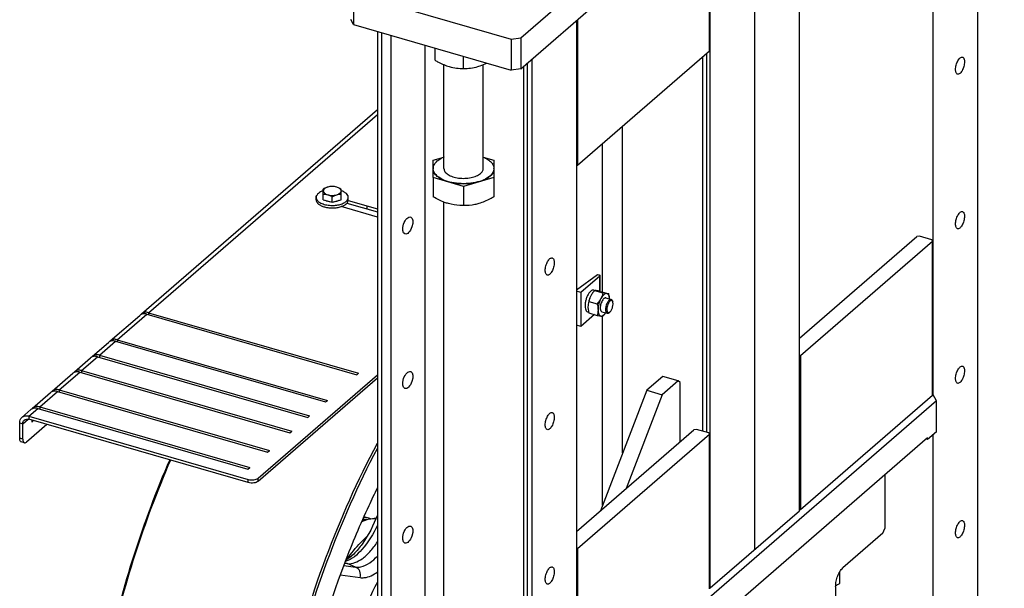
# Model space of a CAD drawing. Extents: x 0 to 594, y 0 to 420.
# Tile 45 of 93: x 443 to 499, y 224 to 256. Entities that reach past the tile are written whole.
import ezdxf

# ---------------------------------------------------------------- set-up
doc = ezdxf.new("R2010")
doc.units = 0
doc.header["$LTSCALE"] = 32.67
doc.layers.get('0').update_dxf_attribs({"linetype": 'CONTINUOUS'})
doc.layers.add('3_ALL_AXES', color=7, linetype='CONTINUOUS')
doc.layers.add('ASSI', color=7, linetype='CONTINUOUS')

msp = doc.modelspace()

# ---------------------------------------------------------------- linework, layer by layer
at = {"color": 7, "linetype": 'CONTINUOUS'}
for p, q in [((471.418, 254.653), (498.518, 278.123)), ((471.418, 252.921), (498.518, 276.391)), ((497.035, 214.821), (497.035, 275.106)), ((494.535, 234.643), (494.535, 272.941)), ((487.035, 228.148), (487.035, 266.446)), ((484.535, 225.983), (484.535, 264.281)), ((481.985, 253.912), (481.985, 262.073)), ((482.035, 223.818), (482.035, 262.116)), ((462.039, 257.13), (462.039, 255.398)), ((462.039, 257.13), (470.872, 254.58)), ((462.039, 255.398), (461.892, 255.671)), ((474.535, 255.621), (474.535, 192.728)), ((474.585, 255.664), (474.585, 247.504)), ((462.039, 255.398), (470.872, 252.848)), ((463.375, 255.012), (463.375, 187.174)), ((470.872, 254.58), (471.418, 254.653)), ((470.872, 254.58), (470.872, 252.848)), ((471.418, 254.653), (471.418, 252.921)), ((481.985, 253.912), (474.585, 247.504)), ((472.035, 253.456), (472.035, 184.674)), ((481.607, 253.585), (481.607, 232.602)), ((467.105, 247.325), (467.105, 253.146)), ((469.305, 247.325), (469.305, 253.146)), ((471.418, 252.921), (470.872, 252.848)), ((471.592, 184.917), (471.592, 253.072)), ((466.505, 247.798), (467.099, 247.97)), ((469.311, 247.97), (469.905, 247.798)), ((466.505, 247.325), (466.505, 247.798)), ((466.505, 246.817), (466.505, 247.308)), ((469.905, 247.798), (469.905, 247.325)), ((469.905, 247.308), (469.905, 246.817)), ((474.585, 247.504), (474.535, 247.497)), ((468.205, 246.326), (466.505, 246.817)), ((469.905, 246.817), (468.205, 246.326)), ((459.942, 245.568), (459.942, 245.706)), ((461.742, 245.568), (461.742, 245.706)), ((460.342, 245.579), (460.842, 245.435)), ((460.842, 245.435), (461.342, 245.579)), ((461.666, 245.388), (463.375, 244.894)), ((487.035, 237.808), (493.619, 243.51)), ((493.756, 243.529), (493.619, 243.51)), ((494.449, 243.329), (493.756, 243.529)), ((487.085, 236.852), (494.485, 243.26)), ((494.485, 243.26), (494.449, 243.329)), ((494.485, 234.6), (494.485, 243.26)), ((474.535, 240.532), (475.714, 241.387)), ((475.845, 241.297), (474.779, 240.374)), ((475.714, 241.387), (475.821, 241.35)), ((475.856, 240.445), (475.856, 241.317)), ((474.779, 240.374), (474.535, 240.457)), ((474.779, 240.374), (474.779, 238.468)), ((476.177, 240.071), (476.478, 239.984)), ((476.544, 239.913), (476.565, 239.862)), ((475.549, 239.135), (474.779, 238.468)), ((475.956, 239.302), (476.256, 239.215)), ((476.35, 239.239), (476.395, 239.272)), ((476.395, 239.272), (476.41, 239.284)), ((474.779, 238.468), (474.535, 238.552)), ((487.035, 236.845), (487.085, 236.852)), ((487.085, 236.852), (487.085, 228.191)), ((456.685, 229.794), (463.375, 235.588)), ((479.372, 235.672), (478.472, 234.893)), ((480.238, 235.422), (479.338, 234.643)), ((480.238, 235.422), (479.372, 235.672)), ((480.338, 235.335), (480.238, 235.422)), ((480.338, 232.009), (480.338, 235.335)), ((478.472, 234.893), (475.874, 228.143)), ((479.338, 234.643), (477.318, 229.393)), ((478.472, 234.893), (479.338, 234.643)), ((494.485, 234.6), (487.085, 228.191)), ((494.485, 234.658), (494.535, 234.643)), ((494.718, 234.302), (494.535, 234.643)), ((494.718, 234.302), (475.218, 217.414)), ((494.718, 232.57), (494.718, 234.302)), ((443.494, 232.158), (443.494, 233.024)), ((444.844, 232.981), (443.694, 231.985)), ((456.138, 229.721), (443.841, 233.271)), ((443.994, 233.226), (443.994, 233.111)), ((444.094, 233.197), (443.994, 233.111)), ((474.535, 226.983), (481.119, 232.685)), ((474.585, 226.026), (481.985, 232.435)), ((481.256, 232.703), (481.119, 232.685)), ((481.949, 232.503), (481.256, 232.703)), ((481.985, 232.435), (481.949, 232.503)), ((481.985, 223.775), (481.985, 232.435)), ((494.718, 232.57), (494.218, 232.137)), ((494.535, 215.543), (494.535, 232.411)), ((443.583, 231.947), (443.41, 231.997)), ((494.218, 232.223), (475.718, 216.202)), ((494.218, 232.137), (494.143, 232.158)), ((494.218, 232.137), (494.218, 232.223)), ((491.813, 230.14), (491.813, 227.144)), ((482.035, 223.818), (487.035, 228.148)), ((487.085, 228.191), (487.035, 228.185)), ((491.713, 226.884), (489.463, 224.936)), ((491.713, 226.884), (491.813, 227.144)), ((474.535, 226.02), (474.585, 226.026)), ((474.585, 226.026), (474.585, 217.366)), ((461.538, 225.202), (461.686, 225.182)), ((481.985, 223.832), (482.035, 223.818)), ((489.063, 223.897), (489.063, 217.123))]:
    msp.add_line(p, q, dxfattribs=at)
at = {"color": 9, "linetype": 'CONTINUOUS'}
for p, q in [((463.618, 187.103), (463.618, 254.942)), ((464.148, 187.163), (464.148, 254.789)), ((466.024, 254.248), (466.024, 188.524)), ((481.832, 253.78), (481.832, 232.537)), ((467.082, 253.155), (467.082, 247.965)), ((471.792, 184.744), (471.792, 253.245)), ((450.541, 239.246), (463.375, 250.361)), ((477.122, 231.386), (477.122, 249.701)), ((475.998, 240.406), (475.998, 248.727)), ((462.774, 245.241), (462.774, 245.068)), ((467.082, 245.453), (467.082, 188.644)), ((475.845, 240.447), (475.845, 241.297)), ((448.791, 237.731), (450.441, 239.16)), ((450.541, 239.246), (450.541, 239.131)), ((475.998, 228.463), (475.998, 239.05)), ((447.791, 236.865), (448.691, 237.644)), ((448.791, 237.731), (448.791, 237.615)), ((447.791, 236.865), (447.791, 236.749)), ((446.791, 235.999), (447.691, 236.778)), ((445.541, 234.916), (446.691, 235.912)), ((446.791, 235.999), (446.791, 235.883)), ((444.441, 233.963), (445.441, 234.83)), ((445.541, 234.916), (445.541, 234.801)), ((443.841, 233.444), (444.341, 233.877)), ((444.441, 233.963), (444.441, 233.848)), ((443.321, 233.074), (443.494, 233.024)), ((443.494, 233.024), (443.791, 233.281)), ((443.841, 233.444), (443.841, 233.271)), ((443.494, 232.158), (443.321, 232.208)), ((456.138, 229.721), (456.138, 229.894)), ((456.685, 229.794), (456.685, 229.967)), ((461.686, 225.182), (461.54, 225.206)), ((461.49, 225.076), (462.149, 224.988)), ((462.149, 224.988), (461.686, 225.182)), ((461.286, 224.547), (462.413, 224.396))]:
    msp.add_line(p, q, dxfattribs=at)
at = {"color": 3, "linetype": 'CONTINUOUS'}
for p, q in [((450.148, 239.18), (463.375, 250.635)), ((463.375, 244.606), (461.34, 245.193)), ((461.74, 245.54), (463.375, 245.068)), ((448.398, 237.665), (450.048, 239.094)), ((450.441, 239.16), (462.219, 235.76)), ((450.541, 239.246), (462.319, 235.846)), ((447.398, 236.799), (448.298, 237.578)), ((448.691, 237.644), (460.469, 234.244)), ((448.791, 237.731), (460.569, 234.331)), ((447.791, 236.865), (459.569, 233.465)), ((446.398, 235.933), (447.298, 236.712)), ((447.691, 236.778), (459.469, 233.378)), ((445.148, 234.85), (446.298, 235.846)), ((446.691, 235.912), (458.469, 232.512)), ((446.791, 235.999), (458.569, 232.599)), ((456.685, 229.967), (463.375, 235.761)), ((462.219, 235.76), (462.319, 235.846)), ((444.048, 233.897), (445.048, 234.763)), ((445.441, 234.83), (457.219, 231.43)), ((445.541, 234.916), (457.319, 231.516)), ((460.469, 234.244), (460.569, 234.331)), ((443.448, 233.378), (443.948, 233.811)), ((444.341, 233.877), (456.119, 230.477)), ((444.441, 233.963), (456.219, 230.563)), ((443.321, 232.208), (443.321, 233.074)), ((443.841, 233.444), (456.138, 229.894)), ((459.469, 233.378), (459.569, 233.465)), ((458.469, 232.512), (458.569, 232.599)), ((457.219, 231.43), (457.319, 231.516)), ((456.119, 230.477), (456.219, 230.563))]:
    msp.add_line(p, q, dxfattribs=at)
at = {"color": 7, "linetype": 'CONTINUOUS'}
for centre, radius, start, end in [((467.857, 246.201), 1.925, 113.007, 113.2169), ((468.554, 246.202), 1.924, 66.8084, 66.9833), ((466.931, 247.325), 0.426, 177.274, 180.0015), ((466.931, 247.325), 0.425, 180.0027, 182.3274), ((466.932, 247.325), 0.427, 182.3293, 185.444), ((469.48, 247.325), 0.426, 357.274, 0.0015), ((460.839, 246.999), 1.742, 264.8629, 265.194), ((462.569, 226.181), 1.472, 84.3656, 90.9224), ((462.51, 226.356), 1.419, 73.9764, 86.3893), ((462.517, 226.384), 1.39, 70.3324, 73.897), ((512.673, 205.648), 54.752, 159.0346, 167.8324)]:
    msp.add_arc(centre, radius, start, end, dxfattribs=at)
at = {"color": 3, "linetype": 'CONTINUOUS'}
for centre in [(450.371, 238.922), (448.621, 237.407), (447.621, 236.541), (446.621, 235.675), (445.371, 234.592), (444.271, 233.64)]:
    msp.add_arc(centre, 0.341, 130.9279, 142.0972, dxfattribs=at)
at = {"color": 7, "linetype": 'CONTINUOUS'}
for points, knots in [([(466.733, 247.75), (466.758, 247.771), (466.87, 247.859), (466.997, 247.927), (467.098, 247.97)], [0, 0, 0, 0, 0.22926, 1, 1, 1, 1]), ([(469.311, 247.97), (469.398, 247.933), (469.556, 247.852), (469.749, 247.696), (469.875, 247.52), (469.905, 247.387), (469.905, 247.325)], [0, 0, 0, 0, 0.307353, 0.572395, 0.798505, 1, 1, 1, 1]), ([(467.355, 246.571), (467.235, 246.606), (467.014, 246.688), (466.739, 246.859), (466.553, 247.066), (466.505, 247.232), (466.505, 247.308)], [0, 0, 0, 0, 0.316027, 0.586256, 0.809352, 1, 1, 1, 1]), ([(466.506, 247.345), (466.509, 247.418), (466.56, 247.575), (466.669, 247.694), (466.733, 247.75)], [0, 0, 0, 0, 0.461427, 1, 1, 1, 1]), ([(469.678, 246.9), (469.576, 246.812), (469.315, 246.663), (468.861, 246.526), (468.344, 246.464), (467.813, 246.484), (467.32, 246.583), (466.911, 246.753), (466.616, 246.981), (466.516, 247.189), (466.507, 247.284)], [0, 0, 0, 0, 0.112997, 0.24802, 0.397061, 0.549133, 0.692675, 0.817797, 0.919055, 1, 1, 1, 1]), ([(467.105, 247.325), (467.105, 247.263), (467.158, 247.124), (467.343, 246.969), (467.605, 246.853), (467.927, 246.783), (468.276, 246.767), (468.618, 246.805), (468.918, 246.894), (469.091, 246.992), (469.158, 247.05)], [0, 0, 0, 0, 0.079754, 0.178847, 0.30257, 0.445946, 0.598911, 0.749432, 0.885957, 1, 1, 1, 1]), ([(469.158, 247.05), (469.201, 247.088), (469.274, 247.169), (469.305, 247.276), (469.305, 247.325)], [0, 0, 0, 0, 0.539219, 1, 1, 1, 1]), ([(469.905, 247.308), (469.905, 247.232), (469.857, 247.066), (469.745, 246.941), (469.678, 246.883)], [0, 0, 0, 0, 0.460789, 1, 1, 1, 1]), ([(469.905, 247.305), (469.901, 247.232), (469.85, 247.075), (469.742, 246.956), (469.678, 246.9)], [0, 0, 0, 0, 0.461427, 1, 1, 1, 1]), ([(469.678, 246.883), (469.639, 246.849), (469.451, 246.71), (469.23, 246.622), (469.055, 246.571)], [0, 0, 0, 0, 0.220798, 1, 1, 1, 1]), ([(469.055, 246.571), (468.781, 246.492), (468.205, 246.423), (467.63, 246.492), (467.355, 246.571)], [0, 0, 0, 0, 0.5, 1, 1, 1, 1]), ([(460.063, 245.931), (460.027, 245.901), (459.981, 245.848), (459.948, 245.767), (459.942, 245.726), (459.942, 245.706)], [0, 0, 0, 0, 0.537297, 0.774159, 1, 1, 1, 1]), ([(459.942, 245.706), (459.942, 245.68), (459.952, 245.625), (459.995, 245.547), (460.064, 245.476), (460.154, 245.413), (460.265, 245.358), (460.441, 245.297), (460.584, 245.272), (460.683, 245.263)], [0, 0, 0, 0, 0.0852, 0.177492, 0.28182, 0.400455, 0.533514, 0.679595, 1, 1, 1, 1]), ([(460.342, 246.08), (460.288, 246.062), (460.19, 246.022), (460.1, 245.964), (460.063, 245.931)], [0, 0, 0, 0, 0.535486, 1, 1, 1, 1]), ([(461.742, 245.706), (461.742, 245.725), (461.738, 245.763), (461.708, 245.839), (461.634, 245.93), (461.504, 246.018), (461.4, 246.061), (461.342, 246.08)], [0, 0, 0, 0, 0.095607, 0.195343, 0.418978, 0.687007, 1, 1, 1, 1]), ([(461.622, 245.481), (461.657, 245.512), (461.704, 245.564), (461.737, 245.646), (461.742, 245.687), (461.742, 245.706)], [0, 0, 0, 0, 0.537297, 0.774159, 1, 1, 1, 1]), ([(459.942, 245.568), (459.942, 245.547), (459.948, 245.505), (459.974, 245.445), (460.015, 245.387), (460.093, 245.312), (460.228, 245.232), (460.423, 245.164), (460.647, 245.123), (460.884, 245.113), (461.118, 245.134), (461.269, 245.169), (461.34, 245.193)], [0, 0, 0, 0, 0.038301, 0.078581, 0.122423, 0.170842, 0.282641, 0.413404, 0.558093, 0.709481, 0.859431, 1, 1, 1, 1]), ([(460.46, 245.545), (460.501, 245.521), (460.598, 245.483), (460.7, 245.465), (460.755, 245.46)], [0, 0, 0, 0, 0.465346, 1, 1, 1, 1]), ([(460.693, 245.263), (460.783, 245.255), (460.963, 245.254), (461.219, 245.29), (461.443, 245.362), (461.571, 245.438), (461.622, 245.481)], [0, 0, 0, 0, 0.27919, 0.54979, 0.794232, 1, 1, 1, 1]), ([(460.93, 245.46), (460.985, 245.465), (461.087, 245.483), (461.183, 245.521), (461.224, 245.545)], [0, 0, 0, 0, 0.534575, 1, 1, 1, 1]), ([(461.34, 245.193), (461.395, 245.211), (461.494, 245.252), (461.584, 245.31), (461.622, 245.343)], [0, 0, 0, 0, 0.535665, 1, 1, 1, 1]), ([(461.622, 245.343), (461.657, 245.373), (461.704, 245.426), (461.737, 245.507), (461.742, 245.548), (461.742, 245.568)], [0, 0, 0, 0, 0.537297, 0.774159, 1, 1, 1, 1]), ([(475.856, 241.317), (475.856, 241.32), (475.851, 241.337), (475.834, 241.346), (475.821, 241.35)], [0, 0, 0, 0, 0.198294, 1, 1, 1, 1]), ([(475.845, 241.297), (475.847, 241.299), (475.852, 241.304), (475.856, 241.312), (475.856, 241.317)], [0, 0, 0, 0, 0.284836, 1, 1, 1, 1]), ([(476.067, 240.033), (476.042, 240.012), (475.997, 239.957), (475.943, 239.859), (475.9, 239.744), (475.873, 239.624), (475.863, 239.51), (475.871, 239.424), (475.89, 239.369), (475.907, 239.337), (475.929, 239.314), (475.947, 239.304), (475.956, 239.302)], [0, 0, 0, 0, 0.117419, 0.258295, 0.412614, 0.567949, 0.711707, 0.833321, 0.883931, 0.927644, 0.965548, 1, 1, 1, 1]), ([(476.177, 240.071), (476.169, 240.073), (476.151, 240.075), (476.123, 240.069), (476.094, 240.054), (476.076, 240.041), (476.067, 240.033)], [0, 0, 0, 0, 0.211164, 0.440512, 0.701182, 1, 1, 1, 1]), ([(476.367, 239.946), (476.343, 239.925), (476.298, 239.87), (476.244, 239.772), (476.201, 239.658), (476.173, 239.538), (476.164, 239.424), (476.172, 239.338), (476.19, 239.282), (476.211, 239.242), (476.238, 239.221), (476.256, 239.215)], [0, 0, 0, 0, 0.117541, 0.258554, 0.413027, 0.568516, 0.712415, 0.834147, 0.884805, 0.928559, 1, 1, 1, 1]), ([(476.41, 239.89), (476.385, 239.868), (476.338, 239.807), (476.285, 239.7), (476.248, 239.577), (476.232, 239.456), (476.238, 239.363), (476.257, 239.305), (476.276, 239.273), (476.301, 239.253), (476.344, 239.243), (476.377, 239.259), (476.395, 239.272)], [0, 0, 0, 0, 0.127895, 0.283472, 0.450137, 0.60854, 0.741347, 0.794905, 0.839808, 0.878194, 0.914498, 1, 1, 1, 1]), ([(476.478, 239.984), (476.461, 239.989), (476.418, 239.984), (476.384, 239.961), (476.367, 239.946)], [0, 0, 0, 0, 0.438658, 1, 1, 1, 1]), ([(476.537, 239.906), (476.53, 239.913), (476.511, 239.925), (476.478, 239.927), (476.442, 239.915), (476.421, 239.899), (476.41, 239.89)], [0, 0, 0, 0, 0.224354, 0.444857, 0.696538, 1, 1, 1, 1]), ([(476.41, 239.284), (476.427, 239.298), (476.459, 239.334), (476.515, 239.424), (476.565, 239.557), (476.588, 239.696), (476.584, 239.799), (476.573, 239.843), (476.565, 239.862)], [0, 0, 0, 0, 0.105366, 0.229161, 0.50892, 0.783596, 0.901616, 1, 1, 1, 1]), ([(476.544, 239.913), (476.537, 239.93), (476.521, 239.96), (476.492, 239.98), (476.478, 239.984)], [0, 0, 0, 0, 0.549134, 1, 1, 1, 1]), ([(476.565, 239.862), (476.564, 239.866), (476.556, 239.882), (476.546, 239.897), (476.537, 239.906)], [0, 0, 0, 0, 0.275314, 1, 1, 1, 1]), ([(476.256, 239.215), (476.27, 239.211), (476.305, 239.212), (476.335, 239.229), (476.35, 239.239)], [0, 0, 0, 0, 0.450794, 1, 1, 1, 1]), ([(443.494, 233.024), (443.494, 233.063), (443.507, 233.139), (443.552, 233.203), (443.579, 233.227)], [0, 0, 0, 0, 0.52, 1, 1, 1, 1]), ([(443.579, 233.227), (443.611, 233.255), (443.7, 233.294), (443.794, 233.284), (443.841, 233.271)], [0, 0, 0, 0, 0.473538, 1, 1, 1, 1]), ([(443.494, 232.158), (443.494, 232.132), (443.498, 232.057), (443.533, 231.962), (443.583, 231.947)], [0, 0, 0, 0, 0.336992, 1, 1, 1, 1]), ([(443.583, 231.947), (443.6, 231.942), (443.643, 231.946), (443.677, 231.97), (443.694, 231.985)], [0, 0, 0, 0, 0.438681, 1, 1, 1, 1]), ([(458.345, 218.492), (458.916, 220.868), (460.318, 225.461), (462.266, 229.854), (463.372, 231.923)], [0, 0, 0, 0, 0.510141, 1, 1, 1, 1]), ([(458.475, 218.459), (459.033, 220.786), (460.402, 225.289), (462.298, 229.601), (463.373, 231.637)], [0, 0, 0, 0, 0.509681, 1, 1, 1, 1]), ([(451.73, 230.996), (450.226, 227.529), (447.975, 220.475), (447.02, 213.114), (447.02, 209.533)], [0, 0, 0, 0, 0.513433, 1, 1, 1, 1]), ([(451.773, 230.983), (450.272, 227.518), (448.022, 220.468), (447.063, 213.112), (447.057, 209.531)], [0, 0, 0, 0, 0.513289, 1, 1, 1, 1]), ([(456.685, 229.794), (456.655, 229.768), (456.575, 229.727), (456.391, 229.684), (456.236, 229.693), (456.138, 229.721)], [0, 0, 0, 0, 0.208987, 0.463339, 1, 1, 1, 1]), ([(463.372, 229.423), (463.206, 229.088), (462.549, 227.715), (461.957, 226.311), (461.546, 225.238)], [0, 0, 0, 0, 0.245306, 1, 1, 1, 1]), ([(463.375, 227.904), (463.152, 227.334), (462.765, 226.554), (462.104, 225.745), (461.768, 225.467), (461.606, 225.378)], [0, 0, 0, 0, 0.587673, 0.822731, 1, 1, 1, 1]), ([(462.519, 227.596), (462.582, 227.617), (462.834, 227.688), (463.098, 227.717), (463.292, 227.709)], [0, 0, 0, 0, 0.256233, 1, 1, 1, 1]), ([(461.686, 225.182), (461.973, 225.144), (462.473, 225.367), (462.986, 225.858), (463.248, 226.202), (463.376, 226.395)], [0, 0, 0, 0, 0.404045, 0.677853, 1, 1, 1, 1]), ([(489.063, 223.897), (489.063, 223.994), (489.087, 224.196), (489.17, 224.485), (489.293, 224.74), (489.403, 224.883), (489.463, 224.936)], [0, 0, 0, 0, 0.257439, 0.531618, 0.788882, 1, 1, 1, 1])]:
    msp.add_open_spline(points, degree=3, knots=knots, dxfattribs=at)
at = {"color": 3, "linetype": 'CONTINUOUS'}
for points, knots in [([(459.966, 245.808), (459.959, 245.801), (459.937, 245.776), (459.923, 245.742), (459.923, 245.718)], [0, 0, 0, 0, 0.280223, 1, 1, 1, 1]), ([(459.923, 245.718), (459.923, 245.702), (459.928, 245.68), (459.939, 245.661), (459.942, 245.656)], [0, 0, 0, 0, 0.734505, 1, 1, 1, 1]), ([(450.441, 239.16), (450.371, 239.18), (450.23, 239.195), (450.097, 239.136), (450.048, 239.094)], [0, 0, 0, 0, 0.526462, 1, 1, 1, 1]), ([(450.541, 239.246), (450.471, 239.266), (450.33, 239.281), (450.197, 239.223), (450.148, 239.18)], [0, 0, 0, 0, 0.526462, 1, 1, 1, 1]), ([(448.691, 237.644), (448.621, 237.664), (448.48, 237.679), (448.347, 237.621), (448.298, 237.578)], [0, 0, 0, 0, 0.526462, 1, 1, 1, 1]), ([(448.791, 237.731), (448.721, 237.751), (448.58, 237.766), (448.447, 237.707), (448.398, 237.665)], [0, 0, 0, 0, 0.526462, 1, 1, 1, 1]), ([(447.691, 236.778), (447.621, 236.798), (447.48, 236.813), (447.347, 236.755), (447.298, 236.712)], [0, 0, 0, 0, 0.526462, 1, 1, 1, 1]), ([(447.791, 236.865), (447.721, 236.885), (447.58, 236.9), (447.447, 236.841), (447.398, 236.799)], [0, 0, 0, 0, 0.526462, 1, 1, 1, 1]), ([(446.691, 235.912), (446.621, 235.932), (446.48, 235.947), (446.347, 235.888), (446.298, 235.846)], [0, 0, 0, 0, 0.526462, 1, 1, 1, 1]), ([(446.791, 235.999), (446.721, 236.019), (446.58, 236.034), (446.447, 235.975), (446.398, 235.933)], [0, 0, 0, 0, 0.526462, 1, 1, 1, 1]), ([(445.441, 234.83), (445.371, 234.85), (445.23, 234.864), (445.097, 234.806), (445.048, 234.763)], [0, 0, 0, 0, 0.526462, 1, 1, 1, 1]), ([(445.541, 234.916), (445.471, 234.936), (445.33, 234.951), (445.197, 234.893), (445.148, 234.85)], [0, 0, 0, 0, 0.526462, 1, 1, 1, 1]), ([(444.341, 233.877), (444.271, 233.897), (444.13, 233.912), (443.997, 233.853), (443.948, 233.811)], [0, 0, 0, 0, 0.526462, 1, 1, 1, 1]), ([(444.441, 233.963), (444.371, 233.983), (444.23, 233.998), (444.097, 233.94), (444.048, 233.897)], [0, 0, 0, 0, 0.526462, 1, 1, 1, 1]), ([(443.321, 233.074), (443.321, 233.133), (443.34, 233.247), (443.407, 233.343), (443.448, 233.378)], [0, 0, 0, 0, 0.520001, 1, 1, 1, 1]), ([(443.448, 233.378), (443.497, 233.42), (443.63, 233.479), (443.771, 233.464), (443.841, 233.444)], [0, 0, 0, 0, 0.473538, 1, 1, 1, 1]), ([(443.41, 231.997), (443.396, 232.001), (443.359, 232.026), (443.327, 232.104), (443.321, 232.17), (443.321, 232.208)], [0, 0, 0, 0, 0.18117, 0.528711, 1, 1, 1, 1]), ([(456.138, 229.894), (456.236, 229.866), (456.391, 229.858), (456.575, 229.9), (456.655, 229.941), (456.685, 229.967)], [0, 0, 0, 0, 0.536661, 0.791013, 1, 1, 1, 1])]:
    msp.add_open_spline(points, degree=3, knots=knots, dxfattribs=at)
at = {"color": 9, "linetype": 'CONTINUOUS'}
for points, knots in [([(463.292, 227.705), (463.227, 227.706), (462.95, 227.692), (462.678, 227.61), (462.484, 227.525)], [0, 0, 0, 0, 0.23503, 1, 1, 1, 1]), ([(463.376, 227.325), (463.144, 226.842), (462.677, 226.054), (461.943, 225.409), (461.576, 225.3)], [0, 0, 0, 0, 0.583432, 1, 1, 1, 1]), ([(461.658, 225.414), (461.747, 225.54), (462.088, 225.996), (462.474, 226.421), (462.787, 226.695)], [0, 0, 0, 0, 0.270146, 1, 1, 1, 1]), ([(462.149, 224.988), (462.244, 224.975), (462.721, 225.004), (463.119, 225.33), (463.375, 225.598)], [0, 0, 0, 0, 0.20518, 1, 1, 1, 1]), ([(462.413, 224.396), (462.443, 224.511), (462.429, 224.76), (462.252, 224.945), (462.149, 224.988)], [0, 0, 0, 0, 0.516009, 1, 1, 1, 1]), ([(462.413, 224.396), (462.488, 224.386), (462.834, 224.385), (463.159, 224.554), (463.375, 224.712)], [0, 0, 0, 0, 0.220218, 1, 1, 1, 1]), ([(463.375, 224.143), (462.635, 222.76), (461.543, 219.835), (461.066, 216.743), (461.064, 215.218)], [0, 0, 0, 0, 0.506827, 1, 1, 1, 1])]:
    msp.add_open_spline(points, degree=3, knots=knots, dxfattribs=at)
at = {"layer": '3_ALL_AXES', "color": 7, "linetype": 'CONTINUOUS'}
for p, q in [((466.605, 253.395), (466.605, 254.08)), ((468.205, 252.934), (468.205, 253.618)), ((466.505, 246.817), (466.505, 245.736)), ((469.905, 246.817), (469.905, 245.736)), ((468.205, 246.326), (468.205, 245.245)), ((460.342, 245.579), (460.342, 246.176)), ((460.842, 245.435), (460.842, 245.743)), ((461.342, 245.579), (461.342, 246.176)), ((475.507, 240.509), (475.591, 240.484)), ((475.554, 240.484), (476.016, 240.351)), ((475.879, 240.441), (476.341, 240.307)), ((475.229, 239.878), (475.691, 239.744)), ((475.154, 239.289), (475.218, 239.27)), ((475.229, 239.228), (475.691, 239.094)), ((489.305, 224.08), (489.305, 224.743))]:
    msp.add_line(p, q, dxfattribs=at)
msp.add_arc((476.319, 239.671), 1.11, 147.7629, 151.7868, dxfattribs=at)
for centre in [(465.077, 244.129), (465.077, 235.469), (465.077, 226.808)]:
    msp.add_ellipse(centre, major_axis=(0.164, 0.473), ratio=0.491924, dxfattribs=at)
for points, knots in [([(466.605, 253.395), (466.67, 253.358), (466.926, 253.217), (467.196, 253.101), (467.405, 253.041)], [0, 0, 0, 0, 0.255822, 1, 1, 1, 1]), ([(495.785, 252.873), (495.785, 252.958), (495.806, 253.089), (495.86, 253.253), (495.913, 253.367), (495.974, 253.462), (496.04, 253.531), (496.107, 253.573), (496.155, 253.576), (496.174, 253.57)], [0, 0, 0, 0, 0.296332, 0.451707, 0.599644, 0.731963, 0.842657, 0.92992, 1, 1, 1, 1]), ([(496.174, 253.57), (496.192, 253.565), (496.227, 253.541), (496.261, 253.481), (496.282, 253.4), (496.285, 253.339), (496.285, 253.306)], [0, 0, 0, 0, 0.180689, 0.399535, 0.672988, 1, 1, 1, 1]), ([(467.405, 253.041), (467.537, 253.003), (467.803, 252.948), (468.073, 252.934), (468.205, 252.934)], [0, 0, 0, 0, 0.510156, 1, 1, 1, 1]), ([(468.205, 252.934), (468.337, 252.934), (468.608, 252.948), (468.873, 253.003), (469.005, 253.041)], [0, 0, 0, 0, 0.489844, 1, 1, 1, 1]), ([(469.005, 253.041), (469.048, 253.053), (469.222, 253.108), (469.391, 253.18), (469.514, 253.24)], [0, 0, 0, 0, 0.245493, 1, 1, 1, 1]), ([(495.897, 252.609), (495.879, 252.614), (495.844, 252.638), (495.81, 252.699), (495.789, 252.779), (495.785, 252.84), (495.785, 252.873)], [0, 0, 0, 0, 0.180689, 0.399535, 0.672988, 1, 1, 1, 1]), ([(496.285, 253.306), (496.285, 253.221), (496.265, 253.091), (496.211, 252.927), (496.158, 252.813), (496.097, 252.718), (496.031, 252.648), (495.964, 252.607), (495.916, 252.604), (495.897, 252.609)], [0, 0, 0, 0, 0.296332, 0.451707, 0.599644, 0.731963, 0.842657, 0.92992, 1, 1, 1, 1]), ([(460.592, 246.287), (460.571, 246.28), (460.484, 246.252), (460.402, 246.21), (460.342, 246.176)], [0, 0, 0, 0, 0.243752, 1, 1, 1, 1]), ([(460.592, 246.287), (460.557, 246.276), (460.492, 246.252), (460.411, 246.202), (460.356, 246.141), (460.342, 246.092), (460.342, 246.07)], [0, 0, 0, 0, 0.316031, 0.586256, 0.809349, 1, 1, 1, 1]), ([(460.842, 246.32), (460.801, 246.32), (460.717, 246.315), (460.634, 246.298), (460.592, 246.287)], [0, 0, 0, 0, 0.489835, 1, 1, 1, 1]), ([(461.092, 246.287), (461.012, 246.31), (460.842, 246.33), (460.673, 246.31), (460.592, 246.287)], [0, 0, 0, 0, 0.5, 1, 1, 1, 1]), ([(461.092, 246.287), (461.051, 246.298), (460.968, 246.315), (460.884, 246.32), (460.842, 246.32)], [0, 0, 0, 0, 0.510156, 1, 1, 1, 1]), ([(461.342, 246.176), (461.322, 246.187), (461.242, 246.231), (461.158, 246.268), (461.092, 246.287)], [0, 0, 0, 0, 0.255815, 1, 1, 1, 1]), ([(461.342, 246.07), (461.342, 246.092), (461.328, 246.141), (461.274, 246.202), (461.193, 246.252), (461.128, 246.276), (461.092, 246.287)], [0, 0, 0, 0, 0.190651, 0.413744, 0.683969, 1, 1, 1, 1]), ([(460.342, 246.07), (460.342, 246.048), (460.356, 245.999), (460.411, 245.938), (460.492, 245.888), (460.557, 245.864), (460.592, 245.854)], [0, 0, 0, 0, 0.190651, 0.413744, 0.683969, 1, 1, 1, 1]), ([(460.342, 245.887), (460.384, 245.887), (460.468, 245.882), (460.551, 245.865), (460.592, 245.854)], [0, 0, 0, 0, 0.489835, 1, 1, 1, 1]), ([(460.592, 245.854), (460.673, 245.83), (460.842, 245.81), (461.012, 245.83), (461.092, 245.854)], [0, 0, 0, 0, 0.5, 1, 1, 1, 1]), ([(460.592, 245.854), (460.614, 245.847), (460.7, 245.819), (460.783, 245.777), (460.842, 245.743)], [0, 0, 0, 0, 0.243752, 1, 1, 1, 1]), ([(460.842, 245.743), (460.863, 245.754), (460.942, 245.798), (461.027, 245.835), (461.092, 245.854)], [0, 0, 0, 0, 0.255815, 1, 1, 1, 1]), ([(461.092, 245.854), (461.128, 245.864), (461.193, 245.888), (461.274, 245.938), (461.328, 245.999), (461.342, 246.048), (461.342, 246.07)], [0, 0, 0, 0, 0.316031, 0.586256, 0.809349, 1, 1, 1, 1]), ([(461.092, 245.854), (461.134, 245.865), (461.217, 245.882), (461.301, 245.887), (461.342, 245.887)], [0, 0, 0, 0, 0.510156, 1, 1, 1, 1]), ([(467.355, 245.359), (467.283, 245.38), (466.988, 245.478), (466.709, 245.619), (466.505, 245.736)], [0, 0, 0, 0, 0.243757, 1, 1, 1, 1]), ([(469.905, 245.736), (469.837, 245.696), (469.565, 245.546), (469.277, 245.423), (469.055, 245.359)], [0, 0, 0, 0, 0.255815, 1, 1, 1, 1]), ([(461.438, 245.23), (461.435, 245.215), (461.427, 245.195), (461.416, 245.177), (461.413, 245.172)], [0, 0, 0, 0, 0.738885, 1, 1, 1, 1]), ([(468.205, 245.245), (468.136, 245.245), (467.849, 245.253), (467.564, 245.299), (467.355, 245.359)], [0, 0, 0, 0, 0.24308, 1, 1, 1, 1]), ([(469.055, 245.359), (468.984, 245.339), (468.706, 245.27), (468.418, 245.245), (468.205, 245.245)], [0, 0, 0, 0, 0.258303, 1, 1, 1, 1]), ([(495.785, 244.213), (495.785, 244.298), (495.806, 244.428), (495.86, 244.593), (495.913, 244.706), (495.974, 244.801), (496.04, 244.871), (496.107, 244.912), (496.155, 244.915), (496.174, 244.91)], [0, 0, 0, 0, 0.296332, 0.451707, 0.599644, 0.731963, 0.842657, 0.92992, 1, 1, 1, 1]), ([(496.285, 244.646), (496.285, 244.561), (496.265, 244.43), (496.211, 244.266), (496.158, 244.152), (496.097, 244.058), (496.031, 243.988), (495.964, 243.947), (495.916, 243.943), (495.897, 243.949)], [0, 0, 0, 0, 0.296332, 0.451707, 0.599644, 0.731963, 0.842657, 0.92992, 1, 1, 1, 1]), ([(496.174, 244.91), (496.192, 244.905), (496.227, 244.881), (496.261, 244.821), (496.282, 244.74), (496.285, 244.679), (496.285, 244.646)], [0, 0, 0, 0, 0.180689, 0.399535, 0.672988, 1, 1, 1, 1]), ([(495.897, 243.949), (495.879, 243.954), (495.844, 243.978), (495.81, 244.038), (495.789, 244.119), (495.785, 244.18), (495.785, 244.213)], [0, 0, 0, 0, 0.180689, 0.399535, 0.672988, 1, 1, 1, 1]), ([(472.785, 241.615), (472.785, 241.7), (472.806, 241.83), (472.86, 241.994), (472.913, 242.108), (472.974, 242.203), (473.04, 242.273), (473.107, 242.314), (473.155, 242.317), (473.174, 242.312)], [0, 0, 0, 0, 0.296332, 0.451707, 0.599644, 0.731963, 0.842657, 0.92992, 1, 1, 1, 1]), ([(473.285, 242.048), (473.285, 241.963), (473.265, 241.832), (473.211, 241.668), (473.158, 241.554), (473.097, 241.459), (473.031, 241.39), (472.964, 241.349), (472.916, 241.345), (472.897, 241.351)], [0, 0, 0, 0, 0.296332, 0.451707, 0.599644, 0.731963, 0.842657, 0.92992, 1, 1, 1, 1]), ([(473.174, 242.312), (473.192, 242.307), (473.227, 242.283), (473.261, 242.223), (473.282, 242.142), (473.285, 242.081), (473.285, 242.048)], [0, 0, 0, 0, 0.180689, 0.399535, 0.672988, 1, 1, 1, 1]), ([(472.897, 241.351), (472.879, 241.356), (472.844, 241.38), (472.81, 241.44), (472.789, 241.521), (472.785, 241.582), (472.785, 241.615)], [0, 0, 0, 0, 0.180689, 0.399535, 0.672988, 1, 1, 1, 1]), ([(475.33, 240.449), (475.292, 240.416), (475.221, 240.329), (475.135, 240.173), (475.066, 239.991), (475.023, 239.801), (475.008, 239.62), (475.023, 239.465), (475.066, 239.347), (475.125, 239.297), (475.154, 239.289)], [0, 0, 0, 0, 0.117564, 0.258651, 0.413164, 0.568713, 0.712673, 0.834475, 0.928518, 1, 1, 1, 1]), ([(475.341, 240.195), (475.316, 240.148), (475.27, 240.047), (475.219, 239.888), (475.187, 239.727), (475.179, 239.619), (475.179, 239.567)], [0, 0, 0, 0, 0.248072, 0.50687, 0.762136, 1, 1, 1, 1]), ([(475.341, 240.195), (475.314, 240.145), (475.269, 240.041), (475.24, 239.932), (475.229, 239.878)], [0, 0, 0, 0, 0.507507, 1, 1, 1, 1]), ([(475.507, 240.509), (475.48, 240.517), (475.411, 240.51), (475.358, 240.472), (475.33, 240.449)], [0, 0, 0, 0, 0.438863, 1, 1, 1, 1]), ([(475.554, 240.484), (475.538, 240.467), (475.475, 240.397), (475.418, 240.322), (475.38, 240.263)], [0, 0, 0, 0, 0.253312, 1, 1, 1, 1]), ([(475.666, 240.477), (475.643, 240.48), (475.606, 240.484), (475.568, 240.485), (475.554, 240.484)], [0, 0, 0, 0, 0.612324, 1, 1, 1, 1]), ([(475.879, 240.441), (475.859, 240.445), (475.788, 240.458), (475.717, 240.47), (475.666, 240.477)], [0, 0, 0, 0, 0.286059, 1, 1, 1, 1]), ([(476.016, 240.351), (476.005, 240.296), (475.976, 240.187), (475.931, 240.083), (475.904, 240.033)], [0, 0, 0, 0, 0.492493, 1, 1, 1, 1]), ([(476.229, 240.314), (476.203, 240.318), (476.159, 240.31), (476.107, 240.281), (476.047, 240.235), (475.975, 240.153), (475.927, 240.076), (475.904, 240.033)], [0, 0, 0, 0, 0.175773, 0.280078, 0.397838, 0.674388, 1, 1, 1, 1]), ([(476.229, 240.314), (476.214, 240.316), (476.143, 240.327), (476.072, 240.34), (476.016, 240.351)], [0, 0, 0, 0, 0.209102, 1, 1, 1, 1]), ([(476.391, 240.009), (476.389, 240.05), (476.38, 240.123), (476.349, 240.22), (476.306, 240.28), (476.263, 240.307), (476.24, 240.313), (476.229, 240.314)], [0, 0, 0, 0, 0.327292, 0.59729, 0.813125, 0.907922, 1, 1, 1, 1]), ([(476.341, 240.307), (476.327, 240.306), (476.289, 240.307), (476.252, 240.311), (476.229, 240.314)], [0, 0, 0, 0, 0.387676, 1, 1, 1, 1]), ([(476.391, 240.009), (476.39, 240.034), (476.382, 240.134), (476.361, 240.233), (476.341, 240.307)], [0, 0, 0, 0, 0.243962, 1, 1, 1, 1]), ([(475.229, 239.878), (475.213, 239.829), (475.188, 239.726), (475.179, 239.621), (475.179, 239.567)], [0, 0, 0, 0, 0.489938, 1, 1, 1, 1]), ([(475.179, 239.567), (475.179, 239.539), (475.184, 239.425), (475.207, 239.312), (475.229, 239.228)], [0, 0, 0, 0, 0.242776, 1, 1, 1, 1]), ([(475.904, 240.033), (475.89, 240.007), (475.829, 239.904), (475.753, 239.811), (475.691, 239.744)], [0, 0, 0, 0, 0.245083, 1, 1, 1, 1]), ([(475.691, 239.744), (475.699, 239.716), (475.726, 239.605), (475.742, 239.49), (475.742, 239.405)], [0, 0, 0, 0, 0.256911, 1, 1, 1, 1]), ([(475.904, 240.033), (475.878, 239.985), (475.833, 239.884), (475.782, 239.725), (475.75, 239.564), (475.742, 239.457), (475.742, 239.405)], [0, 0, 0, 0, 0.248072, 0.50687, 0.762136, 1, 1, 1, 1]), ([(475.742, 239.405), (475.742, 239.351), (475.733, 239.246), (475.707, 239.143), (475.691, 239.094)], [0, 0, 0, 0, 0.510062, 1, 1, 1, 1]), ([(475.691, 239.094), (475.711, 239.09), (475.782, 239.077), (475.853, 239.065), (475.904, 239.058)], [0, 0, 0, 0, 0.286059, 1, 1, 1, 1]), ([(475.742, 239.405), (475.742, 239.359), (475.747, 239.276), (475.773, 239.18), (475.806, 239.121), (475.835, 239.089), (475.867, 239.067), (475.892, 239.06), (475.904, 239.058)], [0, 0, 0, 0, 0.330675, 0.602951, 0.717048, 0.818408, 0.910845, 1, 1, 1, 1]), ([(475.904, 239.058), (475.925, 239.055), (475.972, 239.061), (476.04, 239.098), (476.108, 239.159), (476.148, 239.211), (476.169, 239.24)], [0, 0, 0, 0, 0.187418, 0.410914, 0.681777, 1, 1, 1, 1]), ([(475.904, 239.058), (475.927, 239.055), (475.964, 239.051), (476.002, 239.05), (476.016, 239.051)], [0, 0, 0, 0, 0.612324, 1, 1, 1, 1]), ([(476.016, 239.051), (476.03, 239.066), (476.085, 239.126), (476.135, 239.19), (476.169, 239.24)], [0, 0, 0, 0, 0.252693, 1, 1, 1, 1]), ([(495.785, 235.553), (495.785, 235.638), (495.806, 235.768), (495.86, 235.932), (495.913, 236.046), (495.974, 236.141), (496.04, 236.211), (496.107, 236.252), (496.155, 236.255), (496.174, 236.25)], [0, 0, 0, 0, 0.296332, 0.451707, 0.599644, 0.731963, 0.842657, 0.92992, 1, 1, 1, 1]), ([(496.174, 236.25), (496.192, 236.245), (496.227, 236.221), (496.261, 236.16), (496.282, 236.08), (496.285, 236.019), (496.285, 235.986)], [0, 0, 0, 0, 0.180689, 0.399535, 0.672988, 1, 1, 1, 1]), ([(496.285, 235.986), (496.285, 235.9), (496.265, 235.77), (496.211, 235.606), (496.158, 235.492), (496.097, 235.397), (496.031, 235.328), (495.964, 235.286), (495.916, 235.283), (495.897, 235.289)], [0, 0, 0, 0, 0.296332, 0.451707, 0.599644, 0.731963, 0.842657, 0.92992, 1, 1, 1, 1]), ([(495.897, 235.289), (495.879, 235.294), (495.844, 235.318), (495.81, 235.378), (495.789, 235.459), (495.785, 235.52), (495.785, 235.553)], [0, 0, 0, 0, 0.180689, 0.399535, 0.672988, 1, 1, 1, 1]), ([(472.785, 232.955), (472.785, 233.04), (472.806, 233.17), (472.86, 233.334), (472.913, 233.448), (472.974, 233.543), (473.04, 233.613), (473.107, 233.654), (473.155, 233.657), (473.174, 233.652)], [0, 0, 0, 0, 0.296332, 0.451707, 0.599644, 0.731963, 0.842657, 0.92992, 1, 1, 1, 1]), ([(473.174, 233.652), (473.192, 233.646), (473.227, 233.623), (473.261, 233.562), (473.282, 233.482), (473.285, 233.421), (473.285, 233.388)], [0, 0, 0, 0, 0.180689, 0.399535, 0.672988, 1, 1, 1, 1]), ([(472.897, 232.691), (472.879, 232.696), (472.844, 232.72), (472.81, 232.78), (472.789, 232.861), (472.785, 232.922), (472.785, 232.955)], [0, 0, 0, 0, 0.180689, 0.399535, 0.672988, 1, 1, 1, 1]), ([(473.285, 233.388), (473.285, 233.302), (473.265, 233.172), (473.211, 233.008), (473.158, 232.894), (473.097, 232.799), (473.031, 232.73), (472.964, 232.688), (472.916, 232.685), (472.897, 232.691)], [0, 0, 0, 0, 0.296332, 0.451707, 0.599644, 0.731963, 0.842657, 0.92992, 1, 1, 1, 1]), ([(495.785, 226.892), (495.785, 226.978), (495.806, 227.108), (495.86, 227.272), (495.913, 227.386), (495.974, 227.481), (496.04, 227.55), (496.107, 227.592), (496.155, 227.595), (496.174, 227.589)], [0, 0, 0, 0, 0.296332, 0.451707, 0.599644, 0.731963, 0.842657, 0.92992, 1, 1, 1, 1]), ([(496.174, 227.589), (496.192, 227.584), (496.227, 227.561), (496.261, 227.5), (496.282, 227.419), (496.285, 227.359), (496.285, 227.325)], [0, 0, 0, 0, 0.180689, 0.399535, 0.672988, 1, 1, 1, 1]), ([(495.897, 226.629), (495.879, 226.634), (495.844, 226.657), (495.81, 226.718), (495.789, 226.799), (495.785, 226.859), (495.785, 226.892)], [0, 0, 0, 0, 0.180689, 0.399535, 0.672988, 1, 1, 1, 1]), ([(496.285, 227.325), (496.285, 227.24), (496.265, 227.11), (496.211, 226.946), (496.158, 226.832), (496.097, 226.737), (496.031, 226.667), (495.964, 226.626), (495.916, 226.623), (495.897, 226.629)], [0, 0, 0, 0, 0.296332, 0.451707, 0.599644, 0.731963, 0.842657, 0.92992, 1, 1, 1, 1]), ([(472.785, 224.294), (472.785, 224.38), (472.806, 224.51), (472.86, 224.674), (472.913, 224.788), (472.974, 224.883), (473.04, 224.952), (473.107, 224.994), (473.155, 224.997), (473.174, 224.991)], [0, 0, 0, 0, 0.296332, 0.451707, 0.599644, 0.731963, 0.842657, 0.92992, 1, 1, 1, 1]), ([(473.285, 224.727), (473.285, 224.642), (473.265, 224.512), (473.211, 224.348), (473.158, 224.234), (473.097, 224.139), (473.031, 224.069), (472.964, 224.028), (472.916, 224.025), (472.897, 224.031)], [0, 0, 0, 0, 0.296332, 0.451707, 0.599644, 0.731963, 0.842657, 0.92992, 1, 1, 1, 1]), ([(473.174, 224.991), (473.192, 224.986), (473.227, 224.962), (473.261, 224.902), (473.282, 224.821), (473.285, 224.76), (473.285, 224.727)], [0, 0, 0, 0, 0.180689, 0.399535, 0.672988, 1, 1, 1, 1]), ([(472.897, 224.031), (472.879, 224.036), (472.844, 224.059), (472.81, 224.12), (472.789, 224.2), (472.785, 224.261), (472.785, 224.294)], [0, 0, 0, 0, 0.180689, 0.399535, 0.672988, 1, 1, 1, 1]), ([(489.064, 223.95), (489.085, 223.96), (489.166, 224.002), (489.246, 224.046), (489.305, 224.08)], [0, 0, 0, 0, 0.248746, 1, 1, 1, 1])]:
    msp.add_open_spline(points, degree=3, knots=knots, dxfattribs=at)
at = {"layer": 'ASSI', "color": 7, "linetype": 'CONTINUOUS'}
msp.add_line((462.902, 227.719), (462.614, 227.802), dxfattribs=at)

doc.saveas('drawing.dxf')
